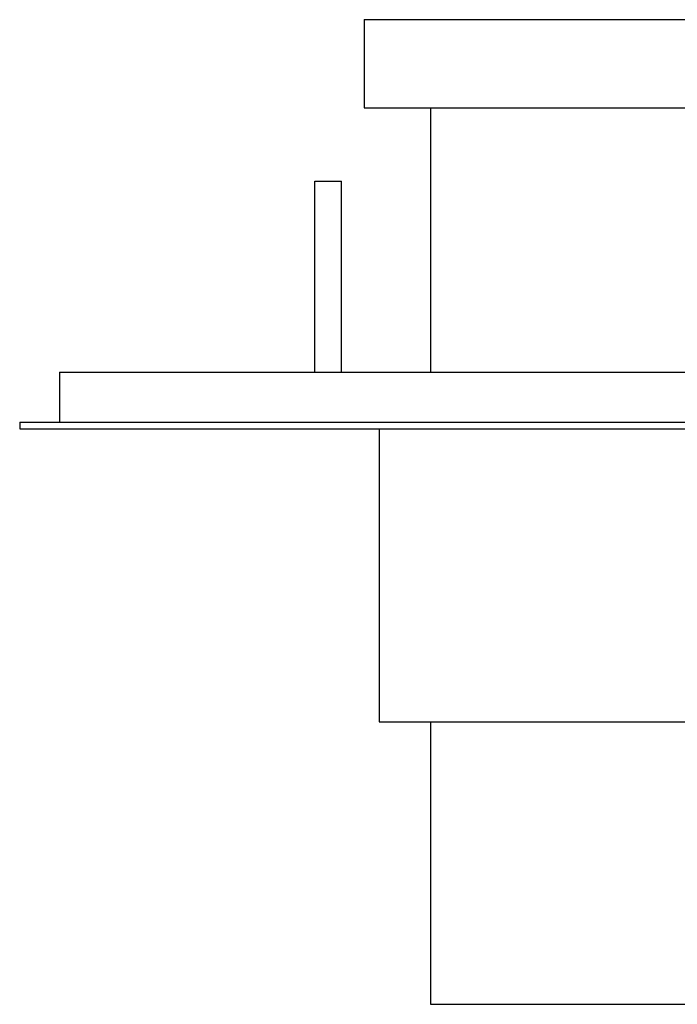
# Paper-space layout 'Layout1' of a CAD drawing. Extents: x -10 to 10, y -0.3 to 14.9.
# Tile 1 of 12: x -10 to -2.2, y 3 to 14.6. Entities that reach past the tile are written whole.
import ezdxf

# ---------------------------------------------------------------- set-up
doc = ezdxf.new("R2010")
doc.units = 0
doc.header["$MEASUREMENT"] = 0
doc.layers.get('0').update_dxf_attribs({"linetype": 'CONTINUOUS'})

psp = doc.layouts.get("Layout1")

# ---------------------------------------------------------------- linework, layer by layer
for p, q in [((-5.906, 14.646), (-5.906, 13.602)), ((-5.906, 14.646), (5.906, 14.646)), ((-5.906, 13.602), (5.906, 13.602)), ((-5.118, 13.602), (-5.118, 10.472)), ((-6.488, 12.733), (-6.173, 12.733)), ((-6.488, 10.472), (-6.488, 12.733)), ((-6.173, 10.472), (-6.173, 12.733)), ((-9.508, 10.472), (9.508, 10.472)), ((-9.508, 10.472), (-9.508, 9.882)), ((-9.98, 9.882), (9.98, 9.882)), ((-9.98, 9.882), (-9.98, 9.803)), ((-9.98, 9.803), (9.98, 9.803)), ((-5.728, 9.803), (-5.728, 6.334)), ((-5.728, 6.334), (5.728, 6.334)), ((-5.118, 6.334), (-5.118, 2.992)), ((-5.118, 2.992), (5.118, 2.992))]:
    psp.add_line(p, q)

doc.saveas('drawing.dxf')
